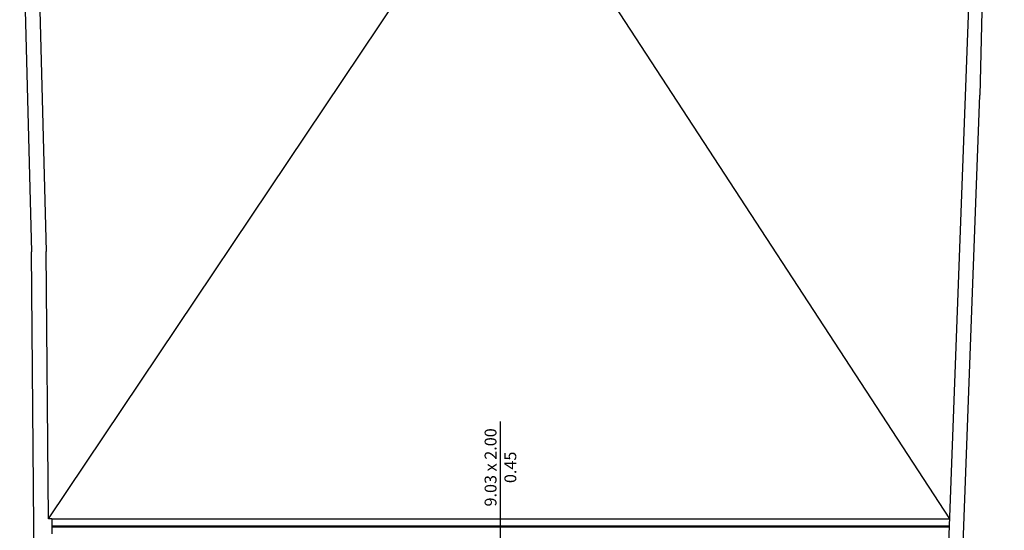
# Model space of a CAD drawing. Header units: inches. Extents: x 340 to 434, y 14 to 254.
# Tile 177 of 182: x 423.75 to 433.71, y 159.66 to 164.83. Entities that reach past the tile are written whole.
import ezdxf

# ---------------------------------------------------------------- set-up
doc = ezdxf.new("R2010")
doc.units = ezdxf.units.IN
doc.header["$MEASUREMENT"] = 0
for name, color, linetype in [('TJ-ESQUADRIA1', 1, 'Continuous'), ('TJ-ESQUADRIA2', 2, 'Continuous'), ('TJ-PAREDE', 5, 'Continuous'), ('TJ-TEXTO01', 1, 'Continuous'), ('TJ-TEXTOESQUADRIA', 200, 'Continuous')]:
    doc.layers.add(name, color=color, linetype=linetype)
doc.styles.get("Standard").update_dxf_attribs({"font": 'arial.ttf'})

msp = doc.modelspace()

# ---------------------------------------------------------------- linework, layer by layer
at = {"layer": 'TJ-ESQUADRIA1'}
msp.add_line((424.0755, 159.7793), (433.1528, 159.7793), dxfattribs=at)
at = {"layer": 'TJ-ESQUADRIA2'}
for p, q in [((424.0755, 159.7093), (433.1502, 159.7093)), ((424.0755, 159.6993), (433.1498, 159.6993))]:
    msp.add_line(p, q, dxfattribs=at)
at = {"layer": 'TJ-PAREDE'}
for p, q in [((433.708, 174.1146), (433.4612, 164.0652)), ((423.7506, 167.0023), (423.8693, 162.4808)), ((423.9006, 167.0044), (424.0193, 162.4833)), ((433.3773, 165.8175), (432.782, 149.8048)), ((432.7027, 143.6597), (433.4612, 164.0652)), ((423.8921, 159.7066), (423.8693, 162.4808)), ((424.0415, 159.7793), (424.0193, 162.4833)), ((424.0755, 159.7793), (424.0415, 159.7793)), ((424.0755, 159.7793), (424.0755, 159.6293)), ((423.888, 158.8401), (423.8921, 159.7066))]:
    msp.add_line(p, q, dxfattribs=at)
at = {"layer": 'TJ-TEXTO01'}
for p, q in [((423.8893, 173.9773), (433.1528, 159.7793)), ((424.0415, 159.7793), (433.5543, 173.9648))]:
    msp.add_line(p, q, dxfattribs=at)
at = {"layer": 'TJ-TEXTOESQUADRIA', "color": 1}
msp.add_line((428.6114, 159.5815), (428.6114, 160.7657), dxfattribs=at)

# ---------------------------------------------------------------- texts
at = {"layer": 'TJ-TEXTOESQUADRIA', "color": 1, "insert": (428.4526, 159.7481), "char_height": 0.12, "attachment_point": 1, "rotation": 90}
msp.add_mtext_dynamic_manual_height_columns('\\pxqc;9.03 x 2.00\\P0.45', width=1.10575, gutter_width=12.5, heights=[0], dxfattribs=at)

doc.saveas('drawing.dxf')
